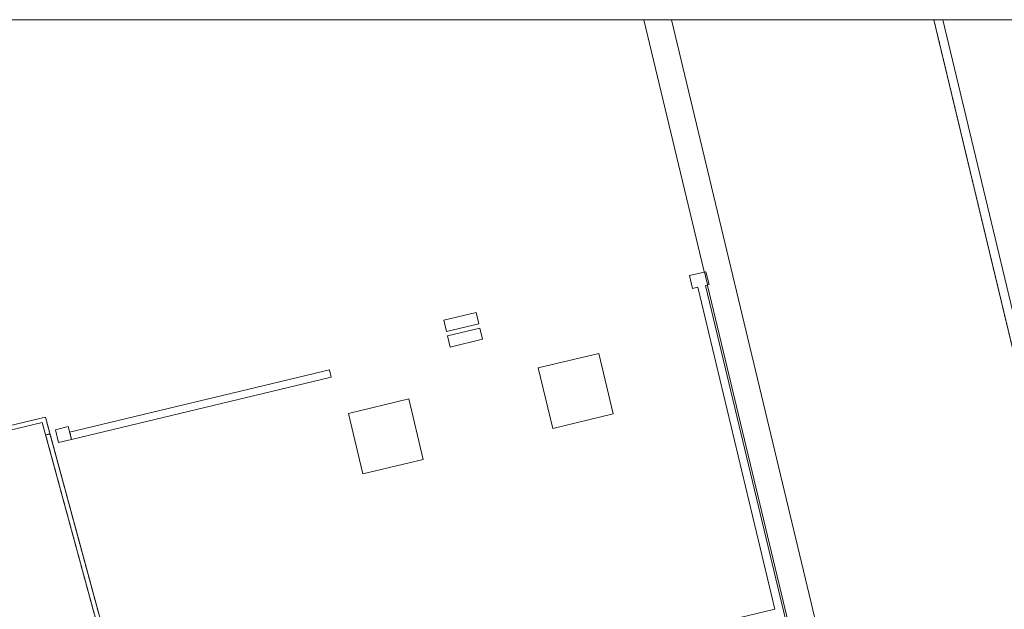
# Model space of a CAD drawing. Header units: millimetres. Extents: x -4899 to 185390, y -66936 to 47814.
# Tile 33 of 37: x 65068 to 87245, y 1882 to 15164. Entities that reach past the tile are written whole.
import ezdxf

# ---------------------------------------------------------------- set-up
doc = ezdxf.new("R2010")
doc.units = ezdxf.units.MM
doc.header["$MEASUREMENT"] = 0
doc.set_wipeout_variables(frame=1)
doc.linetypes.add('Tirets', pattern=[4.586109, 2.822222, -1.763887])
doc.linetypes.add('Wipeout_Contour', pattern=[1000, 0, -1000])
for name, color, linetype in [('0._Rdch_1_0', 7, 'Continuous'), ('0._Rdch_1_01-01 BAT MITOYEN', 7, 'Continuous'), ('0._Rdch_1_A-WALL-____-OTLN.Modèle IFC', 7, 'Continuous'), ('0._Rdch_1_Nouveau_0', 7, 'Continuous')]:
    doc.layers.add(name, color=color, linetype=linetype)

msp = doc.modelspace()

# ---------------------------------------------------------------- wipeouts: each hides what was drawn before it
at = {"color": 254, "linetype": 'Wipeout_Contour', "lineweight": 0, "ltscale": 414708.178128}
msp.add_wipeout([(101003, 15164), (-4899, 15164), (-4899, -66936), (101000, -66936), (101003, -39236)], dxfattribs=at).dxf.layer = '0._Rdch_1_0'

# ---------------------------------------------------------------- next in the draw order: linework, layer by layer
at = {"layer": '0._Rdch_1_Nouveau_0', "color": 7, "linetype": 'Continuous', "lineweight": 0, "flags": 128}
for points in [[(77075, 5957), (78436, 6284), (78110, 7645), (76749, 7319)], [(72796, 4932), (74158, 5258), (73831, 6620), (72470, 6294)]]:
    msp.add_lwpolyline(points, close=True, dxfattribs=at)

# ---------------------------------------------------------------- next in the draw order: wipeouts: each hides what was drawn before it
at = {"color": 254, "linetype": 'Wipeout_Contour', "lineweight": 0, "ltscale": 366166.939619}
msp.add_wipeout([(79129, 15164), (93153, -43365), (93145, -40756), (79746, 15164)], dxfattribs=at).dxf.layer = '0._Rdch_1_01-01 BAT MITOYEN'
at = {"color": 254, "linetype": 'Wipeout_Contour', "lineweight": 0, "ltscale": 302086.757239}
msp.add_wipeout([(74762, 7789), (75491, 7964), (75430, 8218), (74701, 8043)], dxfattribs=at).dxf.layer = '0._Rdch_1_A-WALL-____-OTLN.Modèle IFC'
at = {"color": 254, "linetype": 'Wipeout_Contour', "lineweight": 0, "ltscale": 197641.127311}
msp.add_wipeout([(65550, 6186), (65577, 6089), (65648, 6209)], dxfattribs=at).dxf.layer = '0._Rdch_1_A-WALL-____-OTLN.Modèle IFC'

# ---------------------------------------------------------------- next in the draw order: linework, layer by layer
at = {"layer": '0._Rdch_1_01-01 BAT MITOYEN', "color": 7, "linetype": 'Continuous', "lineweight": 20, "flags": 128}
for points in [[(79129, 15164), (93153, -43365)], [(93145, -40756), (79746, 15164)]]:
    msp.add_lwpolyline(points, dxfattribs=at)
at = {"layer": '0._Rdch_1_A-WALL-____-OTLN.Modèle IFC', "color": 7, "linetype": 'Continuous', "lineweight": 20, "flags": 128}
for points in [[(75430, 8218), (74701, 8043)], [(75491, 7964), (75430, 8218)], [(74701, 8043), (74762, 7789)], [(74762, 7789), (75491, 7964)]]:
    msp.add_lwpolyline(points, dxfattribs=at)

# ---------------------------------------------------------------- next in the draw order: wipeouts: each hides what was drawn before it
at = {"color": 254, "linetype": 'Wipeout_Contour', "lineweight": 0, "ltscale": 197756.739802}
msp.add_wipeout([(65577, 6089), (65674, 6113), (65648, 6209)], dxfattribs=at).dxf.layer = '0._Rdch_1_A-WALL-____-OTLN.Modèle IFC'

# ---------------------------------------------------------------- next in the draw order: wipeouts: each hides what was drawn before it
at = {"color": 254, "linetype": 'Wipeout_Contour', "lineweight": 0, "ltscale": 336119.015691}
msp.add_wipeout([(86071, -14000), (80517, 9177), (80342, 9135), (85886, -14000)], dxfattribs=at).dxf.layer = '0._Rdch_1_A-WALL-____-OTLN.Modèle IFC'
at = {"color": 254, "linetype": 'Wipeout_Contour', "lineweight": 0, "ltscale": 301905.565876}
msp.add_wipeout([(74678, 8138), (75408, 8313), (75347, 8567), (74618, 8392)], dxfattribs=at).dxf.layer = '0._Rdch_1_A-WALL-____-OTLN.Modèle IFC'
at = {"color": 254, "linetype": 'Wipeout_Contour', "lineweight": 0, "ltscale": 266433.804836}
msp.add_wipeout([(67360, -100), (65674, 6113), (65577, 6089), (67257, -100)], dxfattribs=at).dxf.layer = '0._Rdch_1_A-WALL-____-OTLN.Modèle IFC'

# ---------------------------------------------------------------- next in the draw order: linework, layer by layer
at = {"layer": '0._Rdch_1_A-WALL-____-OTLN.Modèle IFC', "color": 7, "linetype": 'Continuous', "lineweight": 20, "flags": 128}
for points in [[(80342, 9135), (82080, 1882)], [(86114, -14180), (80517, 9177)], [(75347, 8567), (74618, 8392)], [(75408, 8313), (75347, 8567)], [(74618, 8392), (74678, 8138)], [(74678, 8138), (75408, 8313)], [(65648, 6209), (65550, 6186)], [(65577, 6089), (67230, 0)], [(67360, -100), (65648, 6209)], [(82080, 1882), (79114, 1171)]]:
    msp.add_lwpolyline(points, dxfattribs=at)

# ---------------------------------------------------------------- next in the draw order: wipeouts: each hides what was drawn before it
at = {"color": 254, "linetype": 'Wipeout_Contour', "lineweight": 0, "ltscale": 382514.280376}
msp.add_wipeout([(85864, 15164), (85658, 15164), (97815, -35570), (98010, -35524)], dxfattribs=at).dxf.layer = '0._Rdch_1_01-01 BAT MITOYEN'
at = {"color": 254, "linetype": 'Wipeout_Contour', "lineweight": 0, "ltscale": 323644.842644}
msp.add_wipeout([(80225, 9107), (80595, 9196), (80525, 9487), (80155, 9399)], dxfattribs=at).dxf.layer = '0._Rdch_1_A-WALL-____-OTLN.Modèle IFC'
at = {"color": 254, "linetype": 'Wipeout_Contour', "lineweight": 0, "ltscale": 277781.311043}
msp.add_wipeout([(72047, 7274), (66193, 5871), (66233, 5706), (72087, 7108)], dxfattribs=at).dxf.layer = '0._Rdch_1_A-WALL-____-OTLN.Modèle IFC'
at = {"color": 254, "linetype": 'Wipeout_Contour', "lineweight": 0, "ltscale": 243288.783123}
msp.add_wipeout([(65550, 6186), (55655, 3815), (55679, 3718), (65577, 6089)], dxfattribs=at).dxf.layer = '0._Rdch_1_A-WALL-____-OTLN.Modèle IFC'

# ---------------------------------------------------------------- next in the draw order: linework, layer by layer
at = {"layer": '0._Rdch_1_01-01 BAT MITOYEN', "color": 7, "linetype": 'Continuous', "lineweight": 9, "flags": 128}
msp.add_lwpolyline([(79129, 15164), (93153, -43365), (93169, -48550), (101002, -48526)], dxfattribs=at)
at = {"layer": '0._Rdch_1_01-01 BAT MITOYEN', "color": 7, "linetype": 'Continuous', "lineweight": 20, "flags": 128}
for points in [[(85658, 15164), (97862, -35765)], [(98010, -35524), (85864, 15164)]]:
    msp.add_lwpolyline(points, dxfattribs=at)
at = {"layer": '0._Rdch_1_01-01 BAT MITOYEN', "color": 7, "linetype": 'Tirets', "lineweight": 5, "flags": 128}
msp.add_lwpolyline([(97862, -35765), (85658, 15164)], dxfattribs=at)
at = {"layer": '0._Rdch_1_A-WALL-____-OTLN.Modèle IFC', "color": 7, "linetype": 'Continuous', "lineweight": 20, "flags": 128}
for points in [[(80525, 9487), (80155, 9399)], [(80155, 9399), (80225, 9107)], [(80595, 9196), (80525, 9487)], [(80225, 9107), (80342, 9135)], [(80517, 9177), (80595, 9196)], [(72047, 7274), (66193, 5871)], [(66233, 5706), (72087, 7108)], [(72087, 7108), (72047, 7274)], [(65550, 6186), (55655, 3815)], [(55679, 3718), (65577, 6089)], [(66193, 5871), (66233, 5706)]]:
    msp.add_lwpolyline(points, dxfattribs=at)
at = {"layer": '0._Rdch_1_A-WALL-____-OTLN.Modèle IFC', "color": 7, "linetype": 'Tirets', "lineweight": 9, "flags": 128}
msp.add_lwpolyline([(65653, 5808), (65750, 5834)], dxfattribs=at)

# ---------------------------------------------------------------- next in the draw order: wipeouts: each hides what was drawn before it
at = {"color": 254, "linetype": 'Wipeout_Contour', "lineweight": 0, "ltscale": 265230.781415}
msp.add_wipeout([(65941, 5636), (66233, 5706), (66163, 5997), (65871, 5927)], dxfattribs=at).dxf.layer = '0._Rdch_1_A-WALL-____-OTLN.Modèle IFC'

# ---------------------------------------------------------------- next in the draw order: linework, layer by layer
at = {"layer": '0._Rdch_1_0', "color": 7, "linetype": 'Continuous', "lineweight": 9, "flags": 128}
msp.add_lwpolyline([(101003, 15164), (-4899, 15164), (-4899, -66936), (101000, -66936), (101003, -39236)], close=True, dxfattribs=at)
at = {"layer": '0._Rdch_1_A-WALL-____-OTLN.Modèle IFC', "color": 7, "linetype": 'Continuous', "lineweight": 20, "flags": 128}
for points in [[(66163, 5997), (65871, 5927)], [(66233, 5706), (66163, 5997)], [(65871, 5927), (65941, 5636)], [(65941, 5636), (66233, 5706)]]:
    msp.add_lwpolyline(points, dxfattribs=at)
at = {"layer": '0._Rdch_1_A-WALL-____-OTLN.Modèle IFC', "color": 7, "linetype": 'Tirets', "lineweight": 9, "flags": 128}
for points in [[(65653, 5808), (67230, 0)], [(67333, 0), (65750, 5834)]]:
    msp.add_lwpolyline(points, dxfattribs=at)

doc.saveas('drawing.dxf')
